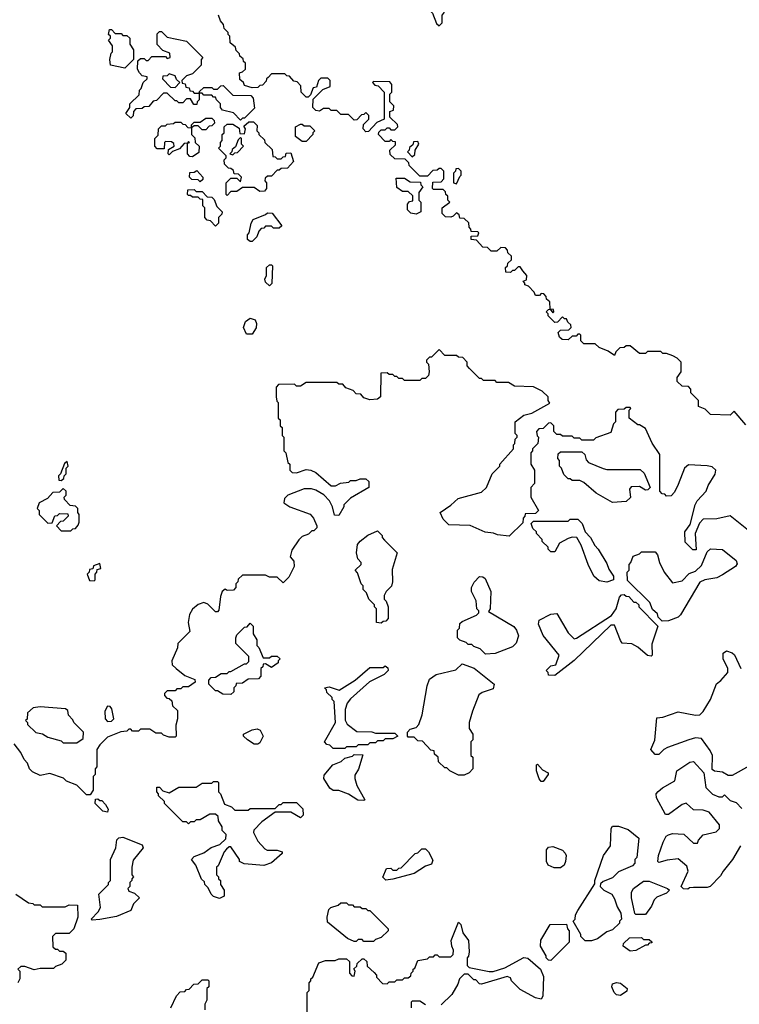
# Model space of a CAD drawing. Extents: x 2769579 to 2883812, y 684207 to 828660.
# Tile 40 of 256: x 2795309 to 2799042, y 730134 to 735241. Entities that reach past the tile are written whole.
import ezdxf

# ---------------------------------------------------------------- set-up
doc = ezdxf.new("R2010")
doc.units = 0

msp = doc.modelspace()

# ---------------------------------------------------------------- linework, layer by layer
at = {"layer": '0CON02XD'}
for points in [[(2797485, 735210), (2797500, 735225), (2797500, 735265), (2797510, 735275), (2797520, 735305), (2797501.7, 735311.7), (2797485, 735330), (2797455, 735330), (2797440, 735315), (2797440, 735285), (2797450, 735275), (2797471.7, 735221.7), (2797485, 735210)], [(2796598.3, 734941.7), (2796590, 734935), (2796588.3, 734921.7), (2796568.3, 734901.7), (2796555, 734900), (2796545, 734890), (2796515, 734887.5), (2796475, 734900), (2796470, 734915), (2796451.7, 734931.7), (2796450, 734965), (2796465, 734970), (2796480, 734985), (2796480, 735015), (2796470, 735025), (2796468.3, 735038.3), (2796451.7, 735051.7), (2796450, 735065), (2796431.7, 735081.7), (2796428.3, 735098.3), (2796401.7, 735121.7), (2796400, 735155), (2796390, 735165), (2796390, 735175), (2796370, 735195), (2796367, 735217), (2796350, 735235), (2796340, 735265)], [(2795855, 734990), (2795780, 735005), (2795777.5, 735035), (2795783, 735067), (2795790, 735075), (2795790, 735105), (2795770, 735135), (2795780, 735145), (2795780, 735155), (2795770, 735165), (2795775, 735190), (2795785, 735190), (2795805, 735170), (2795835, 735170), (2795845, 735160), (2795865, 735160), (2795880, 735145), (2795880, 735115), (2795900, 735085), (2795900, 735035), (2795855, 734990)], [(2795885, 734730), (2795860, 734755), (2795880, 734785), (2795880, 734805), (2795928.3, 734851.7), (2795930, 734875), (2795940, 734885), (2795950, 734915), (2795970, 734935), (2795970, 734945), (2795945, 734950), (2795930, 734965), (2795920, 734985), (2795921.7, 735028.3), (2795935, 735040), (2795955, 735040), (2795965, 735030), (2795975, 735030), (2795995, 735050), (2796065, 735050), (2796075, 735040), (2796090, 735045), (2796088.3, 735068.3), (2796051.7, 735081.7), (2796021.7, 735111.7), (2796021.7, 735168.3), (2796035, 735180), (2796045, 735180), (2796075, 735150), (2796175, 735130), (2796260, 735045), (2796250, 735035), (2796250, 735005), (2796205, 734960), (2796175, 734950), (2796150, 734925), (2796151.7, 734911.7), (2796168.3, 734908.3), (2796171.7, 734891.7), (2796188.3, 734888.3), (2796191.7, 734871.7), (2796205, 734870), (2796215, 734860), (2796240, 734860), (2796240, 734825), (2796230, 734815), (2796228.3, 734801.7), (2796211.7, 734801.7), (2796195, 734830), (2796175, 734830), (2796155, 734810), (2796135, 734810), (2796125, 734820), (2796115, 734820), (2796075, 734860), (2796055, 734860), (2796018.3, 734821.7), (2796001.7, 734818.3), (2795978.3, 734791.7), (2795955, 734790), (2795945, 734780), (2795911.7, 734778.3), (2795900, 734765), (2795898.3, 734741.7), (2795885, 734730)], [(2796115, 734890), (2796140, 734915), (2796121.7, 734931.7), (2796115, 734950), (2796085, 734960), (2796075, 734950), (2796051.7, 734948.3), (2796050, 734935), (2796091.7, 734891.7), (2796115, 734890)], [(2799075, 733140), (2799015, 733210), (2798995, 733190), (2798893, 733193), (2798865, 733220), (2798830, 733235), (2798830, 733265), (2798790, 733305), (2798790, 733325), (2798778.3, 733338.3), (2798745, 733340), (2798720, 733365), (2798720, 733385), (2798740, 733415), (2798740, 733465), (2798720, 733485), (2798697, 733497), (2798665, 733510), (2798645, 733510), (2798635, 733520), (2798565, 733520), (2798555, 733510), (2798525, 733510), (2798475, 733550), (2798455, 733550), (2798445, 733540), (2798421.7, 733538.3), (2798401.7, 733518.3), (2798395, 733500), (2798361.7, 733521.7), (2798315, 733540), (2798295, 733560), (2798235, 733560), (2798220, 733575), (2798220, 733605), (2798215, 733610), (2798205, 733610), (2798195, 733600), (2798175, 733600), (2798155, 733580), (2798123, 733583), (2798110, 733595), (2798101.7, 733618.3), (2798115, 733630), (2798158.3, 733631.7), (2798170, 733645), (2798168.3, 733658.3), (2798151.7, 733671.7), (2798145, 733690), (2798135, 733690), (2798125, 733700), (2798098.3, 733671.7), (2798085, 733670), (2798050, 733705), (2798050, 733715), (2798040, 733725), (2798051.7, 733738.3), (2798060, 733740), (2798075, 733720), (2798080, 733725), (2798078.3, 733738.3), (2798060, 733740), (2798058.3, 733778.3), (2798041.7, 733791.7), (2798040, 733805), (2798028.3, 733818.3), (2798015, 733820), (2798005, 733810), (2797985, 733810), (2797978.3, 733828.3), (2797948.3, 733858.3), (2797930, 733865), (2797930, 733875), (2797920, 733885), (2797938.3, 733891.7), (2797940, 733915), (2797918.3, 733938.3), (2797905, 733960), (2797895, 733960), (2797875, 733940), (2797865, 733940), (2797855, 733930), (2797831.7, 733931.7), (2797830, 733955), (2797840, 733965), (2797841.7, 733978.3), (2797860, 733995), (2797860, 734015), (2797841.7, 734031.7), (2797840, 734045), (2797828.3, 734058.3), (2797805, 734060), (2797785, 734040), (2797755, 734040), (2797735, 734060), (2797711.7, 734061.7), (2797678.3, 734098.3), (2797651.7, 734101.7), (2797651.7, 734118.3), (2797685, 734120), (2797690, 734135), (2797685, 734140), (2797651.7, 734141.7), (2797650, 734155), (2797640, 734165), (2797638.3, 734188.3), (2797615, 734210), (2797591.7, 734211.7), (2797588.3, 734228.3), (2797575, 734240), (2797558.3, 734221.7), (2797545, 734217.5), (2797518.3, 734218.3), (2797500, 734235), (2797500, 734265), (2797540, 734295), (2797530, 734305), (2797530, 734325), (2797520, 734335), (2797518.3, 734348.3), (2797505, 734360), (2797455, 734360), (2797450, 734365), (2797451.7, 734398.3), (2797495, 734400), (2797510, 734415), (2797510, 734455), (2797495, 734470), (2797485, 734470), (2797475, 734460), (2797451.7, 734458.3), (2797425, 734430), (2797385, 734430), (2797330, 734485), (2797328.3, 734498.3), (2797308.3, 734518.3), (2797255, 734520), (2797231.7, 734541.7), (2797230, 734565), (2797258.3, 734591.7), (2797258.3, 734608.3), (2797245, 734610), (2797235, 734620), (2797225, 734610), (2797205, 734610), (2797170, 734645), (2797171.7, 734658.3), (2797185, 734670), (2797205, 734670), (2797215, 734680), (2797225, 734680), (2797235, 734670), (2797255, 734670), (2797270, 734685), (2797268.3, 734698.3), (2797230, 734735), (2797230, 734765), (2797248.3, 734771.7), (2797250, 734795), (2797230, 734815), (2797230, 734855), (2797240, 734865), (2797240, 734905), (2797228.3, 734918.3), (2797145, 734920), (2797140, 734915), (2797151.7, 734901.7), (2797168.3, 734898.3), (2797200, 734865), (2797200, 734725), (2797161.7, 734708.3), (2797118.3, 734661.7), (2797105, 734660), (2797090, 734675), (2797091.7, 734698.3), (2797120, 734725), (2797120, 734745), (2797105, 734760), (2797095, 734750), (2797081.7, 734748.3), (2797058.3, 734721.7), (2797045, 734720), (2797015, 734750), (2796975, 734750), (2796955, 734770), (2796925, 734770), (2796915, 734780), (2796885, 734780), (2796865, 734767.5), (2796845, 734770), (2796830, 734785), (2796831.7, 734828.3), (2796881.7, 734878.3), (2796920, 734895), (2796920, 734925), (2796908.3, 734938.3), (2796871.7, 734938.3), (2796860, 734925), (2796848.3, 734891.7), (2796831.7, 734888.3), (2796818.3, 734851.7), (2796805, 734840), (2796795, 734840), (2796770, 734865), (2796768.3, 734898.3), (2796748.3, 734918.3), (2796731.7, 734921.7), (2796708.3, 734948.3), (2796695, 734950), (2796685, 734960), (2796615, 734960), (2796598.3, 734941.7)], [(2796455, 734720), (2796418.3, 734758.3), (2796361.7, 734771.7), (2796350, 734785), (2796350, 734805), (2796330, 734825), (2796325, 734840), (2796315, 734840), (2796305, 734850), (2796265, 734850), (2796255, 734860), (2796240, 734860), (2796241.7, 734868.3), (2796265, 734890), (2796305, 734890), (2796315, 734880), (2796335, 734880), (2796351.7, 734898.3), (2796365, 734900), (2796415, 734850), (2796508.3, 734848.3), (2796520, 734835), (2796527, 734783), (2796475, 734730), (2796465, 734730), (2796455, 734720)], [(2796205, 734530), (2796191.7, 734531.7), (2796180, 734545), (2796180, 734600), (2796190, 734605), (2796185, 734610), (2796180, 734600), (2796161.7, 734598.3), (2796138.3, 734571.7), (2796101.7, 734558.3), (2796085, 734540), (2796080, 734545), (2796081.7, 734568.3), (2796110, 734585), (2796108.3, 734598.3), (2796097, 734607), (2796065, 734610), (2796060, 734605), (2796058.3, 734571.7), (2796021.7, 734571.7), (2796010, 734585), (2796010, 734625), (2796027.5, 734642.5), (2796030, 734675), (2796045, 734690), (2796065, 734690), (2796075, 734700), (2796107, 734703), (2796115, 734710), (2796145, 734710), (2796155, 734700), (2796168.3, 734698.3), (2796181.7, 734681.7), (2796200, 734680), (2796200, 734645), (2796218.3, 734628.3), (2796220, 734605), (2796240, 734585), (2796238.3, 734551.7), (2796205, 734530)], [(2796275, 734670), (2796255, 734670), (2796235, 734690), (2796215, 734690), (2796200, 734680), (2796200, 734695), (2796215, 734710), (2796245, 734710), (2796275, 734730), (2796305, 734730), (2796318.3, 734718.3), (2796320, 734705), (2796305, 734690), (2796291.7, 734688.3), (2796275, 734670)], [(2796385, 734330), (2796380, 734335), (2796380, 734395), (2796405, 734420), (2796435, 734420), (2796455, 734400), (2796460, 734425), (2796445, 734440), (2796421.7, 734441.7), (2796418.3, 734458.3), (2796405, 734470), (2796391.7, 734471.7), (2796371.7, 734491.7), (2796370, 734515), (2796380, 734525), (2796380, 734535), (2796340, 734575), (2796350, 734585), (2796350, 734605), (2796360, 734615), (2796360, 734645), (2796370, 734655), (2796370, 734685), (2796385, 734700), (2796415, 734700), (2796448.3, 734678.3), (2796451.7, 734651.7), (2796475, 734650), (2796480, 734675), (2796471.7, 734688.3), (2796498.3, 734711.7), (2796521.7, 734711.7), (2796541.7, 734691.7), (2796540, 734665), (2796550, 734655), (2796550, 734645), (2796578.3, 734618.3), (2796580, 734605), (2796618.3, 734568.3), (2796621.7, 734531.7), (2796635, 734530), (2796645, 734520), (2796665, 734520), (2796675, 734530), (2796688.3, 734531.7), (2796691.7, 734548.3), (2796715, 734550), (2796730, 734505), (2796698.3, 734471.7), (2796665, 734470), (2796655, 734460), (2796645, 734460), (2796615, 734430), (2796595, 734430), (2796581.7, 734418.3), (2796580, 734405), (2796590, 734395), (2796590, 734365), (2796578.3, 734351.7), (2796555, 734350), (2796525, 734370), (2796465, 734370), (2796435, 734350), (2796405, 734350), (2796385, 734330)], [(2796795, 734610), (2796775, 734610), (2796740, 734635), (2796740, 734685), (2796765, 734700), (2796775, 734700), (2796785, 734690), (2796815, 734690), (2796840, 734665), (2796830, 734655), (2796830, 734645), (2796795, 734610)], [(2796415, 734540), (2796425, 734550), (2796438.3, 734551.7), (2796470, 734585), (2796460, 734595), (2796460, 734625), (2796455, 734630), (2796441.7, 734618.3), (2796428.3, 734581.7), (2796411.7, 734568.3), (2796410, 734555), (2796400, 734545), (2796415, 734540)], [(2797345, 734530), (2797358.3, 734541.7), (2797360, 734565), (2797380, 734595), (2797375, 734610), (2797351.7, 734608.3), (2797348.3, 734591.7), (2797331.7, 734578.3), (2797330, 734565), (2797320, 734555), (2797345, 734530)], [(2796245, 734400), (2796235, 734410), (2796201.7, 734411.7), (2796190, 734425), (2796191.7, 734448.3), (2796215, 734450), (2796228.3, 734458.3), (2796260, 734425), (2796258.3, 734411.7), (2796245, 734400)], [(2797575, 734390), (2797591.7, 734428.3), (2797600, 734435), (2797600, 734455), (2797585, 734470), (2797571.7, 734468.3), (2797570, 734455), (2797560, 734445), (2797560, 734395), (2797575, 734390)], [(2797365, 734232.5), (2797338.3, 734238.3), (2797320, 734255), (2797320, 734285), (2797331.7, 734298.3), (2797348.3, 734301.7), (2797348.3, 734328.3), (2797325, 734350), (2797295, 734350), (2797265, 734370), (2797261.7, 734418.3), (2797305, 734420), (2797335, 734400), (2797388.3, 734398.3), (2797390, 734385), (2797400, 734375), (2797380, 734345), (2797380, 734305), (2797390, 734295), (2797390, 734245), (2797365, 734232.5)], [(2796325, 734170), (2796298.3, 734198.3), (2796281.7, 734201.7), (2796270, 734215), (2796270, 734265), (2796260, 734275), (2796258.3, 734308.3), (2796245, 734310), (2796235, 734320), (2796205, 734320), (2796195, 734330), (2796185, 734330), (2796180, 734335), (2796181.7, 734358.3), (2796215, 734360), (2796225, 734350), (2796255, 734350), (2796281.7, 734321.7), (2796305, 734320), (2796318.3, 734308.3), (2796331.7, 734271.7), (2796360, 734245), (2796358.3, 734231.7), (2796340, 734215), (2796340, 734185), (2796325, 734170)], [(2796515, 734090), (2796505, 734090), (2796491.7, 734101.7), (2796490, 734125), (2796500, 734135), (2796510, 734185), (2796520, 734205), (2796585, 734230), (2796595, 734240), (2796618.3, 734238.3), (2796668.3, 734171.7), (2796655, 734160), (2796625, 734160), (2796615, 734170), (2796585, 734170), (2796575, 734160), (2796561.7, 734158.3), (2796550, 734145), (2796540, 734115), (2796515, 734090)], [(2796605, 733860), (2796585, 733880), (2796580, 733895), (2796590, 733915), (2796590, 733955), (2796605, 733970), (2796615, 733970), (2796620, 733965), (2796617.5, 733872.5), (2796605, 733860)], [(2796515, 733610), (2796485, 733610), (2796470, 733645), (2796480, 733675), (2796505, 733692.5), (2796530, 733685), (2796536.7, 733665), (2796536.4, 733643.6), (2796515, 733610)], [(2799097.5, 732585), (2798995, 732667.5), (2798925, 732652.5), (2798855, 732650), (2798835, 732630), (2798812.5, 732575), (2798818.3, 732491.7), (2798801.7, 732491.7), (2798761.7, 732531.7), (2798760, 732585), (2798787, 732623), (2798812.5, 732725), (2798822.5, 732745), (2798870, 732795), (2798880, 732825), (2798917, 732883), (2798920, 732905), (2798901.7, 732921.7), (2798875, 732927.5), (2798778.3, 732931.7), (2798757.5, 732915), (2798725, 732830), (2798705, 732790), (2798688.3, 732771.7), (2798665, 732770), (2798655, 732780), (2798641.7, 732781.7), (2798630, 732795), (2798630, 732985), (2798590, 733045), (2798555, 733120), (2798525, 733140), (2798515, 733140), (2798470, 733175), (2798470, 733215), (2798480, 733225), (2798475, 733230), (2798455, 733230), (2798445, 733220), (2798411.7, 733218.3), (2798400, 733205), (2798400, 733155), (2798390, 733145), (2798375, 733100), (2798298.3, 733071.7), (2798285, 733060), (2798225, 733060), (2798215, 733070), (2798185, 733070), (2798175, 733080), (2798125, 733080), (2798115, 733090), (2798095, 733090), (2798080, 733105), (2798080, 733135), (2798065, 733150), (2798051.7, 733148.3), (2798025, 733120), (2798001.7, 733118.3), (2797990, 733105), (2797993, 733083), (2798000, 733075), (2797997, 733043), (2797970, 733015), (2797970, 733005), (2797960, 732995), (2797960, 732935), (2797980, 732905), (2797980, 732835), (2797960, 732815), (2797960, 732765), (2798000, 732695), (2797985, 732680), (2797931.7, 732678.3), (2797930, 732665), (2797920, 732655), (2797918.3, 732631.7), (2797848.3, 732561.7), (2797788.3, 732568.3), (2797767, 732577), (2797723, 732583), (2797645, 732617.5), (2797535, 732620), (2797505, 732650), (2797490, 732685), (2797545, 732722.5), (2797583, 732757), (2797705, 732790), (2797730, 732815), (2797760, 732885), (2797800, 732925), (2797800, 732935), (2797870, 733015), (2797870, 733035), (2797877, 733043), (2797880, 733065), (2797890, 733075), (2797890, 733085), (2797880, 733095), (2797880, 733155), (2797925, 733190), (2797965, 733200), (2798058.3, 733251.7), (2798050, 733265), (2798050, 733285), (2798020, 733315), (2797975, 733337.5), (2797875, 733340), (2797845, 733360), (2797785, 733360), (2797775, 733370), (2797715, 733370), (2797705, 733380), (2797695, 733380), (2797641.7, 733431.7), (2797630, 733445), (2797630, 733465), (2797608.3, 733488.3), (2797585, 733490), (2797575, 733500), (2797515, 733500), (2797485, 733530), (2797445, 733490), (2797435, 733490), (2797420, 733475), (2797420, 733465), (2797430, 733455), (2797432.5, 733415), (2797430, 733395), (2797415, 733380), (2797395, 733380), (2797385, 733370), (2797305, 733370), (2797295, 733380), (2797275, 733380), (2797265, 733390), (2797255, 733390), (2797245, 733400), (2797225, 733400), (2797215, 733410), (2797181.7, 733408.3), (2797180, 733285), (2797165, 733272.5), (2797125, 733270), (2797095, 733280), (2797078.3, 733298.3), (2797055, 733300), (2797038.3, 733318.3), (2797001.7, 733331.7), (2796985, 733350), (2796965, 733350), (2796955, 733360), (2796795, 733360), (2796765, 733340), (2796745, 733340), (2796735, 733350), (2796651.7, 733348.3), (2796640, 733335), (2796640, 733285), (2796643, 733263), (2796650, 733255), (2796650, 733175), (2796660, 733165), (2796660, 733135), (2796670, 733125), (2796670, 733085), (2796680, 733075), (2796680, 733005), (2796690, 732995), (2796700, 732945), (2796710, 732935), (2796710, 732905), (2796721.7, 732891.7), (2796745, 732890), (2796795, 732907.5), (2796820, 732905), (2796845, 732892.5), (2796925, 732822.5), (2796947, 732823), (2796973, 732837), (2797017, 732843), (2797025, 732850), (2797055, 732850), (2797075, 732860), (2797105, 732860), (2797120, 732845)], [(2798385, 732737.5), (2798300, 732785), (2798235, 732840), (2798215, 732850), (2798175, 732850), (2798165, 732860), (2798155, 732860), (2798131.7, 732881.7), (2798120, 732915), (2798110, 732925), (2798110, 732955), (2798100, 732965), (2798101.7, 732988.3), (2798115, 733000), (2798225, 733000), (2798240, 732985), (2798248.3, 732958.3), (2798260, 732945), (2798335, 732912.5), (2798355, 732907.5), (2798528.3, 732908.3), (2798548.3, 732888.3), (2798580, 732815), (2798568.3, 732801.7), (2798555, 732800), (2798525, 732820), (2798481.7, 732818.3), (2798472.5, 732805), (2798477, 732763), (2798455, 732742.5), (2798385, 732737.5)], [(2795525, 732850), (2795538.3, 732861.7), (2795540, 732875), (2795550, 732885), (2795550, 732915), (2795560, 732925), (2795555, 732950), (2795541.7, 732938.3), (2795520, 732885), (2795510, 732875), (2795511.7, 732851.7), (2795525, 732850)], [(2797120, 732845), (2797120, 732815), (2797025, 732760), (2796990, 732725), (2796990, 732715), (2796965, 732670), (2796941.7, 732671.7), (2796932.5, 732715), (2796916.1, 732746.1), (2796886.1, 732776.1), (2796845, 732800), (2796823, 732807), (2796785, 732806.7), (2796700, 732775), (2796683.3, 732756.7), (2796680, 732735), (2796710, 732715), (2796816.1, 732676.1), (2796832.5, 732655), (2796850, 732615), (2796850, 732605), (2796835, 732590), (2796825, 732590), (2796807, 732573), (2796775, 732560), (2796757, 732543), (2796721.2, 732488.8), (2796712.5, 732455), (2796731.7, 732431.7), (2796732.5, 732405), (2796705, 732350), (2796675, 732320), (2796645, 732350), (2796605, 732350), (2796585, 732360), (2796465, 732360), (2796441.7, 732338.3), (2796440, 732325), (2796430, 732315), (2796430, 732295), (2796418.3, 732281.7), (2796385, 732280), (2796375, 732287.5), (2796360, 732275), (2796350.7, 732249.3), (2796341.7, 732178.3), (2796335, 732170), (2796325, 732170), (2796285, 732210), (2796265, 732217.5), (2796235, 732207.5), (2796205, 732182.5), (2796190, 732155), (2796183.3, 732115), (2796191.7, 732068.3), (2796130, 732005), (2796127, 731983), (2796097.5, 731915), (2796100, 731895), (2796120, 731875), (2796165, 731840), (2796218.3, 731818.3), (2796220, 731805), (2796185, 731780), (2796155, 731780), (2796145, 731770), (2796125, 731770), (2796115, 731760), (2796075, 731760), (2796060, 731745), (2796060, 731735), (2796071.7, 731721.7), (2796085, 731720), (2796098.3, 731708.3), (2796101.7, 731681.7), (2796128.3, 731658.3), (2796127.5, 731615), (2796118.3, 731581.7), (2796120, 731525), (2796115, 731520), (2796085, 731520), (2796055, 731530), (2796045, 731540), (2796015, 731540), (2795985, 731560), (2795935, 731560), (2795925, 731550), (2795895, 731550), (2795885, 731560), (2795875, 731560), (2795865, 731550), (2795833, 731547), (2795765, 731520), (2795725, 731480), (2795710, 731455), (2795710, 731365), (2795700, 731355), (2795700, 731325), (2795690, 731315), (2795690, 731245), (2795675, 731220), (2795655, 731220), (2795605, 731270), (2795551.7, 731291.7), (2795537, 731307), (2795465, 731330), (2795415, 731320), (2795375, 731340), (2795360, 731355), (2795350, 731385), (2795333, 731403), (2795315, 731440), (2795280, 731485)], [(2795575, 732590), (2795585, 732600), (2795598.3, 732601.7), (2795611.7, 732618.3), (2795617.5, 732635), (2795617.5, 732675), (2795610, 732685), (2795610, 732705), (2795598.3, 732718.3), (2795571.7, 732721.7), (2795541.7, 732751.7), (2795540, 732765), (2795550, 732775), (2795550, 732795), (2795535, 732810), (2795515, 732790), (2795481.7, 732788.3), (2795453, 732757), (2795410, 732735), (2795400, 732705), (2795410, 732695), (2795410, 732675), (2795455, 732630), (2795478.3, 732631.7), (2795491.7, 732668.3), (2795505, 732670), (2795515, 732680), (2795558.3, 732678.3), (2795560, 732665), (2795535, 732640), (2795521.7, 732638.3), (2795500, 732615), (2795525, 732590), (2795575, 732590)], [(2798355, 732323.3), (2798315, 732330), (2798287.5, 732355), (2798257.5, 732415), (2798222.5, 732515), (2798200, 732555), (2798175, 732557.5), (2798155, 732550), (2798110, 732525), (2798085, 732480), (2798065, 732480), (2798050, 732495), (2798050, 732505), (2798020, 732535), (2798020, 732545), (2797990, 732575), (2797990, 732585), (2797971.7, 732601.7), (2797961.7, 732628.3), (2797975, 732640), (2798155, 732640), (2798165, 732650), (2798205, 732650), (2798227, 732627), (2798242.5, 732585), (2798270, 732555), (2798293, 732513), (2798310, 732495), (2798355, 732420), (2798365, 732390), (2798390, 732355), (2798390, 732335), (2798355, 732323.3)], [(2797185, 732110), (2797160, 732115), (2797160, 732185), (2797150, 732195), (2797150, 732205), (2797120, 732235), (2797108.3, 732268.3), (2797090, 732285), (2797090, 732305), (2797080, 732315), (2797061.7, 732371.7), (2797050, 732385), (2797080, 732415), (2797080, 732425), (2797063.6, 732443.6), (2797056.2, 732475), (2797061.4, 732518.6), (2797075, 732536.7), (2797115, 732566.7), (2797165, 732590), (2797190, 732565), (2797190, 732555), (2797201.7, 732541.7), (2797267.5, 732475), (2797240.7, 732389.3), (2797242.5, 732325), (2797237, 732303), (2797210, 732275), (2797200, 732255), (2797200, 732235), (2797210, 732225), (2797220, 732195), (2797220, 732135), (2797208.3, 732121.7), (2797195, 732120), (2797185, 732110)], [(2798641.7, 732121.7), (2798621.7, 732141.7), (2798618.3, 732158.3), (2798591.7, 732181.7), (2798578.3, 732218.3), (2798461.7, 732331.7), (2798460, 732375), (2798470, 732385), (2798470, 732415), (2798480, 732425), (2798491.7, 732458.3), (2798525, 732470), (2798535, 732480), (2798605, 732480), (2798617.5, 732465), (2798627.5, 732425), (2798652.5, 732375), (2798695, 732320), (2798745, 732330), (2798781.7, 732368.3), (2798815, 732380), (2798845, 732410), (2798875, 732480), (2798893, 732497), (2798955, 732492.5), (2799026.4, 732436.4), (2799031.7, 732418.3), (2799022.5, 732405), (2798955, 732361.2), (2798925, 732346.7), (2798863.9, 732336.1), (2798837, 732323), (2798736.4, 732153.6), (2798725, 732142.5), (2798675, 732122.5), (2798641.7, 732121.7)], [(2795695, 732330), (2795700, 732335), (2795700, 732365), (2795710, 732375), (2795711.7, 732388.3), (2795730, 732395), (2795725, 732420), (2795691.7, 732408.3), (2795688.3, 732391.7), (2795671.7, 732388.3), (2795670, 732375), (2795660, 732365), (2795671.7, 732331.7), (2795695, 732330)], [(2797725, 731950), (2797698.3, 731978.3), (2797665, 731990), (2797655, 732000), (2797635, 732000), (2797625, 732010), (2797591.7, 732021.7), (2797580, 732035), (2797580, 732075), (2797590, 732085), (2797591.7, 732108.3), (2797605, 732120), (2797678.3, 732151.7), (2797690, 732165), (2797690, 732175), (2797680, 732185), (2797677, 732227), (2797652.5, 732275), (2797652.5, 732295), (2797666.4, 732323.6), (2797695, 732352.5), (2797711.7, 732351.7), (2797723, 732343), (2797752.5, 732275), (2797750, 732185), (2797741.7, 732171.7), (2797873, 732093), (2797886.7, 732075), (2797896.7, 732045), (2797885, 732007.5), (2797865, 731987.5), (2797775, 731952.5), (2797725, 731950)], [(2798085, 731840), (2798051.7, 731841.7), (2798050, 731855), (2798040, 731865), (2798065, 731890), (2798090, 731895), (2798107.5, 731945), (2798025, 732046.7), (2798000, 732105), (2798003.6, 732126.4), (2798065, 732157.5), (2798095, 732160), (2798155, 732060), (2798185, 732030), (2798197, 732033), (2798379.3, 732150.7), (2798402.5, 732185), (2798420, 732245), (2798431.7, 732258.3), (2798445, 732260), (2798455, 732250), (2798468.3, 732248.3), (2798495, 732220), (2798505, 732220), (2798520, 732205), (2798520, 732195), (2798620, 732095), (2798588.3, 732001.7), (2798590, 731945), (2798585, 731940), (2798565, 731943.3), (2798515.8, 731985.8), (2798485, 732003.3), (2798435, 732007.5), (2798425, 732020), (2798395, 732100), (2798375, 732100), (2798185, 731917.5), (2798085, 731840)], [(2796405, 731740), (2796363, 731743), (2796335, 731760), (2796325, 731760), (2796290, 731795), (2796290, 731815), (2796301.7, 731828.3), (2796325, 731830), (2796355, 731850), (2796385, 731850), (2796395, 731860), (2796405, 731860), (2796475, 731900), (2796485, 731900), (2796498.3, 731911.7), (2796498.3, 731938.3), (2796430, 732005), (2796430, 732035), (2796435, 732050), (2796475, 732090), (2796488.3, 732091.7), (2796505, 732110), (2796520, 732095), (2796520, 732055), (2796540, 732025), (2796540, 731995), (2796550, 731985), (2796571.7, 731931.7), (2796605, 731930), (2796615, 731940), (2796645, 731940), (2796660, 731925), (2796650, 731915), (2796650, 731905), (2796615, 731880), (2796585, 731900), (2796571.7, 731898.3), (2796570, 731885), (2796560, 731875), (2796560, 731835), (2796548.3, 731821.7), (2796495, 731820), (2796465, 731800), (2796431.7, 731798.3), (2796430, 731785), (2796420, 731775), (2796420, 731755), (2796405, 731740)], [(2799095, 731370), (2799005, 731320), (2798985, 731320), (2798955, 731337.5), (2798913, 731343), (2798901.7, 731351.7), (2798902.5, 731425), (2798890.7, 731450.7), (2798845, 731512.5), (2798815, 731516.7), (2798780, 731505), (2798670, 731465), (2798650, 731455), (2798625, 731430), (2798605, 731430), (2798582.5, 731455), (2798603, 731503), (2798615, 731620), (2798645, 731622.5), (2798725, 731651.2), (2798815, 731633.8), (2798837.5, 731635), (2798855, 731652.5), (2798892.5, 731715), (2798923.3, 731796.7), (2798946.4, 731813.6), (2798982.5, 731855), (2798982.5, 731875), (2798957.5, 731925), (2798957.5, 731955), (2798975, 731967.5), (2799005, 731957.5), (2799016.4, 731946.4), (2799050, 731875)], [(2796995, 731460), (2796935, 731460), (2796918.3, 731478.3), (2796901.7, 731481.7), (2796890, 731495), (2796947.5, 731595), (2796940, 731705), (2796930, 731715), (2796930, 731725), (2796901.7, 731751.7), (2796900, 731765), (2796890, 731775), (2796915, 731780), (2796967, 731763), (2797050, 731815), (2797125, 731880), (2797195, 731880), (2797205, 731890), (2797218.3, 731878.3), (2797220, 731865), (2797200, 731845), (2797123.6, 731806.4), (2797025, 731717.5), (2797007.5, 731695), (2796997, 731663), (2796997, 731607), (2797007, 731587), (2797058.3, 731548.3), (2797135, 731547.5), (2797155, 731540), (2797255, 731540), (2797270, 731525), (2797245, 731510), (2797205, 731510), (2797195, 731500), (2797165, 731500), (2797155, 731490), (2797125, 731490), (2797115, 731480), (2797065, 731480), (2797055, 731470), (2797005, 731470), (2796995, 731460)], [(2797615, 731322.5), (2797585, 731322.5), (2797540, 731345), (2797525, 731360), (2797515, 731360), (2797481.7, 731391.7), (2797480, 731415), (2797461.7, 731431.7), (2797458.3, 731448.3), (2797441.7, 731451.7), (2797398.3, 731498.3), (2797375, 731500), (2797355, 731520), (2797325, 731520), (2797320, 731525), (2797320, 731545), (2797335, 731560), (2797365, 731570), (2797380, 731585), (2797397.5, 731635), (2797422.5, 731785), (2797435, 731820), (2797470, 731845), (2797571.7, 731868.3), (2797605, 731900), (2797667, 731877), (2797770, 731795), (2797765, 731770), (2797708.3, 731751.7), (2797690.7, 731739.3), (2797657.5, 731655), (2797640, 731595), (2797640, 731565), (2797660, 731535), (2797660, 731505), (2797650, 731495), (2797650, 731425), (2797660, 731415), (2797660, 731355), (2797640, 731335), (2797615, 731322.5)], [(2795605, 731490), (2795638.3, 731511.7), (2795640, 731545), (2795590, 731595), (2795585, 731610), (2795563, 731633), (2795558.3, 731658.3), (2795547, 731667), (2795415, 731676.7), (2795378.3, 731671.7), (2795350, 731645), (2795347.5, 731612.5), (2795340, 731605), (2795350, 731595), (2795350, 731585), (2795393, 731543), (2795427, 731537), (2795455, 731520), (2795525, 731500), (2795535, 731490), (2795605, 731490)], [(2795765, 731600), (2795785, 731602.5), (2795797.5, 731615), (2795787, 731667), (2795778.3, 731678.3), (2795765, 731680), (2795750, 731655), (2795752.5, 731615), (2795765, 731600)], [(2796545, 731482.5), (2796525, 731482.5), (2796490, 731505), (2796470, 731525), (2796470, 731535), (2796515, 731558), (2796541.7, 731561.7), (2796556.7, 731555), (2796572.5, 731525), (2796555, 731490), (2796545, 731482.5)], [(2797095, 731190), (2797063, 731193), (2797015, 731223.3), (2796965, 731243.3), (2796935, 731242.5), (2796917.5, 731255), (2796887.5, 731305), (2796888.3, 731321.7), (2796933.6, 731376.4), (2796977, 731393), (2796995, 731410), (2797035, 731420), (2797045, 731430), (2797088.3, 731428.3), (2797067, 731353), (2797048.3, 731321.7), (2797047.5, 731305), (2797058.3, 731268.3), (2797100, 731195), (2797095, 731190)], [(2798025, 731290), (2798015, 731290), (2798003, 731303), (2797990, 731345), (2797990, 731375), (2797995, 731380), (2798020.7, 731350.7), (2798050, 731335), (2798050, 731325), (2798025, 731290)], [(2799047.5, 730955), (2799006.1, 730883.9), (2798957.5, 730825), (2798945, 730800), (2798890, 730745), (2798875, 730740), (2798805, 730740), (2798783, 730737), (2798775, 730730), (2798751.7, 730731.7), (2798740, 730745), (2798777.5, 730825), (2798769.3, 730849.3), (2798725, 730887.5), (2798668.3, 730881.7), (2798625, 730870), (2798620, 730875), (2798622.5, 730905), (2798647.5, 730975), (2798662.5, 731005), (2798675, 731012.5), (2798695, 731020), (2798755, 731016.7), (2798805, 730970), (2798825, 730970), (2798830, 730985), (2798855, 731012.5), (2798921.7, 731028.3), (2798940, 731045), (2798940, 731065), (2798885, 731130), (2798855, 731140), (2798805, 731142.5), (2798766.4, 731176.4), (2798745, 731170), (2798675, 731117.5), (2798658.3, 731118.3), (2798612.5, 731205), (2798610, 731225), (2798621.7, 731238.3), (2798643, 731257), (2798706.7, 731293.3), (2798717.5, 731345), (2798785, 731390), (2798805, 731392.5), (2798857.5, 731335), (2798868.3, 731258.3), (2798903.6, 731223.6), (2798935, 731210), (2798955, 731210), (2798965, 731220), (2798995, 731190), (2799025, 731180), (2799055, 731150)], [(2796345, 730682.5), (2796315, 730692.5), (2796302.5, 730705), (2796287, 730737), (2796270, 730755), (2796268.3, 730768.3), (2796253, 730783), (2796222.5, 730855), (2796200, 730885), (2796215, 730900), (2796265, 730920), (2796303, 730947), (2796347, 730963), (2796378.3, 730991.7), (2796380, 731015), (2796360, 731035), (2796360, 731055), (2796340, 731085), (2796338.3, 731108.3), (2796325, 731120), (2796295, 731120), (2796245, 731090), (2796225, 731090), (2796215, 731080), (2796195, 731080), (2796185, 731070), (2796175, 731080), (2796155, 731080), (2796060, 731175), (2796060, 731185), (2796030, 731215), (2796030, 731225), (2796020, 731235), (2796020, 731260), (2796035, 731260), (2796051.7, 731241.7), (2796085, 731230), (2796135, 731260), (2796225, 731260), (2796255, 731280), (2796305, 731280), (2796315, 731290), (2796335, 731290), (2796340, 731285), (2796340, 731235), (2796350, 731225), (2796371.7, 731171.7), (2796408.3, 731158.3), (2796425, 731140), (2796495, 731140), (2796505, 731150), (2796635, 731150), (2796655, 731170), (2796665, 731170), (2796675, 731180), (2796745, 731180), (2796778.3, 731148.3), (2796780, 731115), (2796765, 731100), (2796715, 731130), (2796635, 731130), (2796565, 731080), (2796523, 731037), (2796522.5, 731025), (2796545, 730980), (2796580.7, 730940.7), (2796593.6, 730933.6), (2796645, 730932.5), (2796670, 730925), (2796670, 730915), (2796615, 730867.5), (2796575, 730853.3), (2796473, 730863), (2796450, 730875), (2796450, 730885), (2796405, 730950), (2796395, 730950), (2796381.7, 730938.3), (2796370, 730925), (2796338.3, 730851.7), (2796330, 730845), (2796330, 730805), (2796340, 730795), (2796340, 730785), (2796350, 730775), (2796350, 730755), (2796370, 730725), (2796370, 730695), (2796345, 730682.5)], [(2795765, 731130), (2795740, 731135), (2795700, 731175), (2795701.7, 731198.3), (2795715, 731200), (2795725, 731190), (2795735, 731190), (2795755, 731170), (2795767.5, 731145), (2795765, 731130)], [(2798275, 730462.5), (2798243, 730463), (2798220, 730485), (2798220, 730495), (2798180, 730565), (2798190, 730575), (2798193, 730597), (2798205, 730620), (2798291.7, 730758.3), (2798292.5, 730775), (2798337.5, 730905), (2798373.3, 730955), (2798377.5, 731045), (2798385, 731057.5), (2798415, 731057.5), (2798465, 731040), (2798520, 730995), (2798510, 730895), (2798500, 730885), (2798500, 730865), (2798488.3, 730851.7), (2798415, 730820), (2798385, 730790), (2798335, 730770), (2798321.7, 730758.3), (2798320, 730745), (2798340, 730725), (2798380, 730705), (2798395, 730680), (2798408.3, 730638.3), (2798427, 730607), (2798430, 730575), (2798420, 730565), (2798420, 730555), (2798385, 730520), (2798355, 730510), (2798307, 730473), (2798275, 730462.5)], [(2795685, 730570), (2795680, 730575), (2795716.4, 730613.6), (2795727.5, 730635), (2795720, 730705), (2795770, 730755), (2795770, 730765), (2795780, 730775), (2795780, 730885), (2795807.5, 730945), (2795813, 730987), (2795823, 730997), (2795845, 731000), (2795945, 730960), (2795950, 730945), (2795898.3, 730881.7), (2795890, 730845), (2795890, 730805), (2795900, 730795), (2795890, 730785), (2795890, 730775), (2795880, 730765), (2795880, 730745), (2795870, 730735), (2795875, 730720), (2795905, 730710), (2795930, 730685), (2795900, 730655), (2795885, 730620), (2795811.7, 730588.3), (2795725, 730573.3), (2795685, 730570)], [(2797208.3, 730778.3), (2797193, 730793), (2797211.7, 730838.3), (2797235, 730840), (2797245, 730830), (2797265, 730830), (2797275, 730840), (2797288.3, 730841.7), (2797360, 730915), (2797375, 730920), (2797395, 730940), (2797415, 730940), (2797430, 730925), (2797451.7, 730881.7), (2797445, 730860), (2797415, 730850), (2797355, 730812.5), (2797245, 730782.5), (2797208.3, 730778.3)], [(2798115, 730841.2), (2798081.7, 730841.7), (2798050, 730855), (2798042.5, 730875), (2798042.5, 730935), (2798051.7, 730948.3), (2798075, 730952.5), (2798125, 730932.5), (2798138.3, 730918.3), (2798143.3, 730905), (2798141.2, 730875), (2798133.3, 730855), (2798115, 730841.2)], [(2798555, 730600), (2798505, 730600), (2798500, 730605), (2798482.5, 730685), (2798482.5, 730715), (2798492.5, 730735), (2798545, 730772.5), (2798575, 730772.5), (2798670, 730735), (2798680, 730725), (2798665, 730710), (2798615, 730690), (2798600, 730675), (2798587, 730643), (2798555, 730600)], [(2795290, 730705), (2795355, 730660), (2795377, 730657), (2795385, 730650), (2795415, 730650), (2795425, 730640), (2795545, 730640), (2795565, 730650), (2795608.3, 730648.3), (2795610, 730585), (2795590, 730525), (2795565, 730500), (2795495, 730500), (2795480, 730485), (2795481.7, 730431.7), (2795495, 730420), (2795505, 730420), (2795515, 730410), (2795535, 730410), (2795548.3, 730398.3), (2795548.3, 730361.7), (2795528.3, 730341.7), (2795495, 730330), (2795485, 730320), (2795415, 730320), (2795385, 730312.5), (2795335, 730330), (2795315, 730330), (2795300, 730315), (2795310, 730305), (2795310, 730265), (2795300, 730245)], [(2797145, 730460), (2797095, 730460), (2797085, 730470), (2797065, 730470), (2797055, 730460), (2797045, 730460), (2797010, 730475), (2796905, 730560), (2796903.3, 730585), (2796912.5, 730625), (2796923.9, 730636.1), (2796961.7, 730648.3), (2796975, 730660), (2797005, 730660), (2797015, 730650), (2797035, 730650), (2797045, 730640), (2797075, 730640), (2797085, 730630), (2797105, 730630), (2797115, 730620), (2797125, 730620), (2797220, 730525), (2797220, 730515), (2797185, 730480), (2797155, 730470), (2797145, 730460)], [(2796800, 730065), (2796800, 730195), (2796810, 730205), (2796810, 730245), (2796820, 730255), (2796820, 730265), (2796830, 730275), (2796861.7, 730348.3), (2796895, 730360), (2796945, 730360), (2796965, 730370), (2797005, 730370), (2797020, 730355), (2797020, 730295), (2797031.7, 730281.7), (2797045, 730280), (2797050, 730305), (2797041.7, 730318.3), (2797058.3, 730331.7), (2797060, 730345), (2797085, 730370), (2797095, 730370), (2797110, 730355), (2797111.7, 730331.7), (2797148.3, 730298.3), (2797160, 730285), (2797160, 730275), (2797191.7, 730241.7), (2797215, 730240), (2797225, 730250), (2797255, 730250), (2797265, 730260), (2797295, 730260), (2797305, 730270), (2797325, 730270), (2797338.3, 730281.7), (2797340, 730295), (2797350, 730305), (2797350, 730315), (2797358.3, 730321.7), (2797375, 730360), (2797425, 730370), (2797435, 730380), (2797455, 730380), (2797465, 730390), (2797475, 730390), (2797485, 730380), (2797545, 730380), (2797558.3, 730391.7), (2797560, 730415), (2797550, 730435), (2797547.5, 730465), (2797585, 730560), (2797597, 730547), (2797607.5, 730505), (2797637.5, 730465), (2797640, 730405), (2797637, 730383), (2797630, 730375), (2797630, 730335), (2797640, 730325), (2797745, 730303.3), (2797765, 730303.3), (2797825, 730323.3), (2797925, 730376.7), (2797945, 730372.5), (2798010, 730315), (2798027, 730277), (2798022.5, 730175), (2798015, 730160), (2797985, 730167.5), (2797905, 730210), (2797860, 730255), (2797855, 730270), (2797837, 730277), (2797705, 730237.5), (2797695, 730240), (2797675, 730260), (2797665, 730260), (2797635, 730290), (2797615, 730290), (2797590, 730265), (2797581.7, 730238.3), (2797550, 730185), (2797495, 730130)], [(2798065, 730360), (2798051.7, 730361.7), (2798040, 730375), (2798040, 730385), (2798010, 730435), (2798013, 730467), (2798061.7, 730548.3), (2798145, 730550), (2798150, 730525), (2798160, 730515), (2798160, 730455), (2798065, 730360)], [(2798475, 730410), (2798440, 730435), (2798441.7, 730448.3), (2798471.7, 730478.3), (2798535, 730480), (2798545, 730470), (2798575, 730470), (2798588.3, 730458.3), (2798588.3, 730451.7), (2798575, 730450), (2798565, 730440), (2798555, 730440), (2798505, 730412.5), (2798475, 730410)], [(2796092.5, 730115), (2796123, 730177), (2796141.7, 730198.3), (2796165, 730200), (2796175, 730210), (2796188.3, 730211.7), (2796211.7, 730238.3), (2796235, 730240), (2796255, 730260), (2796285, 730260), (2796290, 730255), (2796290, 730225), (2796280, 730215), (2796280, 730155), (2796270, 730135), (2796270, 730105)], [(2798425, 730180), (2798405, 730182.5), (2798392.5, 730195), (2798380, 730225), (2798385, 730240), (2798405, 730246.7), (2798425, 730242.5), (2798460, 730215), (2798458.3, 730201.7), (2798425, 730180)], [(2797415, 730130), (2797385, 730150), (2797345, 730150), (2797340, 730145), (2797340, 730115)]]:
    msp.add_lwpolyline(points, dxfattribs=at)

doc.saveas('drawing.dxf')
